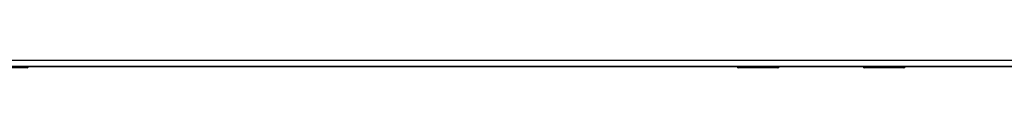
# Model space of a CAD drawing. Header units: inches. Extents: x 12 to 265, y 22 to 126.
# Tile 50 of 110: x 107.447 to 122.16, y 65.933 to 66.052. Entities that reach past the tile are written whole.
import ezdxf

# ---------------------------------------------------------------- set-up
doc = ezdxf.new("R2010")
doc.units = ezdxf.units.IN
doc.header["$MEASUREMENT"] = 0
doc.layers.add('Visible Edges(ANSI)', color=7, linetype='Continuous', lineweight=25)
doc.layers.add('Visible Tangent Edges(ANSI)', color=7, linetype='Continuous', lineweight=25)

msp = doc.modelspace()

# ---------------------------------------------------------------- linework, layer by layer
at = {"layer": 'Visible Edges(ANSI)'}
for p, q in [((136.675, 65.953), (89.07, 65.953)), ((107.557, 65.933), (106.968, 65.933)), ((118.168, 65.951), (107.577, 65.951)), ((118.778, 65.933), (118.188, 65.933)), ((118.793, 65.953), (118.793, 65.949)), ((120.053, 65.951), (118.793, 65.951)), ((120.053, 65.949), (120.053, 65.953)), ((120.658, 65.933), (120.069, 65.933)), ((131.269, 65.951), (120.678, 65.951))]:
    msp.add_line(p, q, dxfattribs=at)
for centre, radius, start, end in [((107.557, 65.953), 0.0197, 270, 359.45), ((118.188, 65.953), 0.0197, 180.55, 270), ((118.778, 65.949), 0.0157, 270, 0), ((120.069, 65.949), 0.0157, 180, 270), ((120.658, 65.953), 0.0197, 270, 359.45)]:
    msp.add_arc(centre, radius, start, end, dxfattribs=at)
at = {"layer": 'Visible Tangent Edges(ANSI)'}
for p, q in [((89.07, 66.052), (136.675, 66.052)), ((107.557, 65.933), (107.557, 65.953)), ((118.188, 65.953), (118.188, 65.933)), ((118.778, 65.933), (118.778, 65.953)), ((120.069, 65.953), (120.069, 65.933)), ((120.658, 65.933), (120.658, 65.953))]:
    msp.add_line(p, q, dxfattribs=at)
at = {"layer": 'Visible Tangent Edges(ANSI)', "flags": 128}
for points in [[(118.408, 65.953), (118.409, 65.951), (118.41, 65.949), (118.412, 65.948), (118.414, 65.947), (118.416, 65.946), (118.418, 65.945), (118.421, 65.944), (118.424, 65.943), (118.428, 65.942), (118.431, 65.942), (118.435, 65.942), (118.439, 65.942), (118.443, 65.942), (118.446, 65.942), (118.45, 65.942), (118.453, 65.943), (118.457, 65.944), (118.46, 65.945), (118.462, 65.946), (118.464, 65.947), (118.466, 65.948), (118.468, 65.949), (118.469, 65.951), (118.47, 65.953)], [(118.45, 65.953), (118.449, 65.952), (118.449, 65.952), (118.448, 65.952), (118.447, 65.952), (118.446, 65.952), (118.445, 65.952), (118.444, 65.951), (118.443, 65.951), (118.442, 65.951), (118.441, 65.951), (118.44, 65.951), (118.439, 65.951), (118.438, 65.951), (118.437, 65.951), (118.436, 65.951), (118.435, 65.951), (118.434, 65.951), (118.433, 65.952), (118.432, 65.952), (118.431, 65.952), (118.43, 65.952), (118.429, 65.952), (118.429, 65.952), (118.428, 65.953)], [(120.377, 65.953), (120.377, 65.951), (120.379, 65.949), (120.38, 65.948), (120.382, 65.947), (120.384, 65.946), (120.387, 65.945), (120.39, 65.944), (120.393, 65.943), (120.396, 65.942), (120.4, 65.942), (120.404, 65.942), (120.407, 65.942), (120.411, 65.942), (120.415, 65.942), (120.418, 65.942), (120.422, 65.943), (120.425, 65.944), (120.428, 65.945), (120.431, 65.946), (120.433, 65.947), (120.435, 65.948), (120.436, 65.949), (120.438, 65.951), (120.438, 65.953)], [(120.419, 65.953), (120.418, 65.952), (120.417, 65.952), (120.416, 65.952), (120.415, 65.952), (120.414, 65.952), (120.413, 65.952), (120.412, 65.951), (120.411, 65.951), (120.41, 65.951), (120.409, 65.951), (120.408, 65.951), (120.407, 65.951), (120.406, 65.951), (120.406, 65.951), (120.405, 65.951), (120.404, 65.951), (120.403, 65.951), (120.402, 65.952), (120.401, 65.952), (120.4, 65.952), (120.399, 65.952), (120.398, 65.952), (120.397, 65.952), (120.396, 65.953)]]:
    msp.add_lwpolyline(points, dxfattribs=at)

doc.saveas('drawing.dxf')
